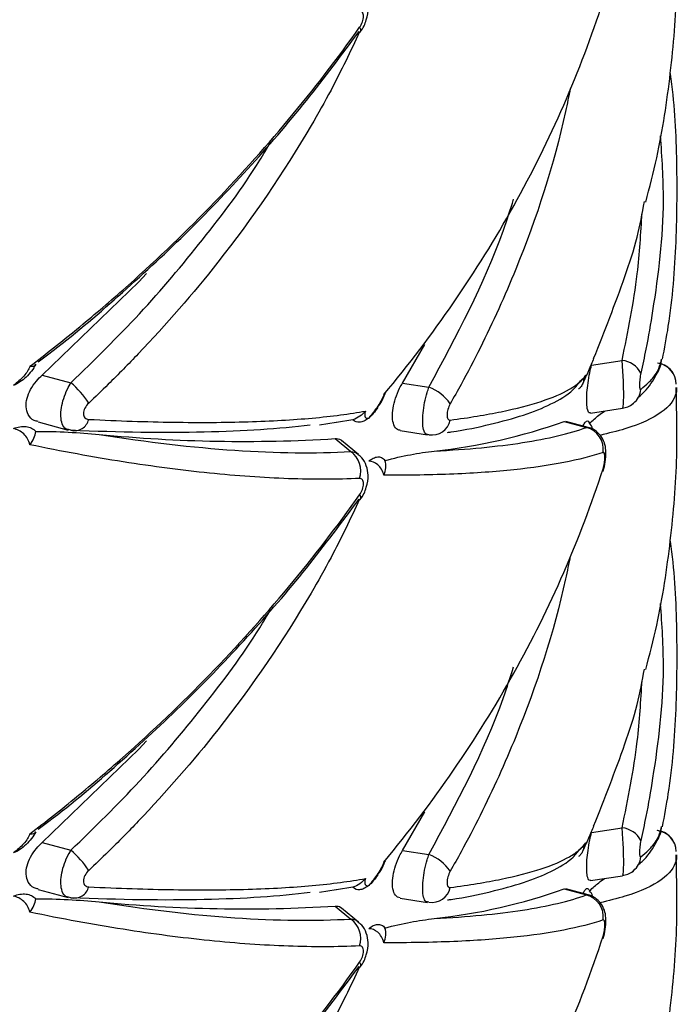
# Paper-space layout '_Isométrica' of a CAD drawing. Header units: millimetres. Extents: x -694 to -294, y -551 to 139.
# Tile 10 of 12: x -456 to -426, y -359 to -314. Entities that reach past the tile are written whole.
import ezdxf

# ---------------------------------------------------------------- set-up
doc = ezdxf.new("R2010")
doc.units = ezdxf.units.MM

psp = doc.layouts.new('_Isométrica')

# ---------------------------------------------------------------- linework, layer by layer
at = {"color": 7, "linetype": 'Continuous', "lineweight": 25}
for p, q in [((-440.414, -314.742), (-440.425, -314.754)), ((-438.497, -330.685), (-437.476, -328.928)), ((-429.91, -329.869), (-428.521, -329.654)), ((-454.857, -330.318), (-453.553, -330.668)), ((-438.497, -330.685), (-437.297, -330.871)), ((-430.408, -330.588), (-430.353, -330.524)), ((-439.725, -331.935), (-439.61, -331.768)), ((-428.061, -331.645), (-428.002, -331.6)), ((-429.952, -332.052), (-428.502, -331.827)), ((-455.049, -332.45), (-453.677, -332.82)), ((-442.271, -332.582), (-441.502, -332.457)), ((-440.748, -332.35), (-441.499, -332.474)), ((-431.147, -332.428), (-430.138, -332.7)), ((-431.147, -332.428), (-431.086, -332.444)), ((-430.054, -332.699), (-431.08, -332.423)), ((-453.553, -332.83), (-453.671, -332.799)), ((-438.596, -332.846), (-437.359, -333.038)), ((-437.297, -333.032), (-437.356, -333.017)), ((-441.556, -333.206), (-440.843, -333.794)), ((-440.492, -333.93), (-441.263, -333.295)), ((-440.414, -335.972), (-440.425, -335.984)), ((-438.497, -351.915), (-437.476, -350.158)), ((-429.91, -351.099), (-428.521, -350.884)), ((-454.857, -351.548), (-453.553, -351.898)), ((-438.497, -351.915), (-437.297, -352.101)), ((-430.408, -351.818), (-430.353, -351.754)), ((-439.725, -353.165), (-439.61, -352.998)), ((-429.952, -353.282), (-428.502, -353.058)), ((-428.061, -352.875), (-428.002, -352.83)), ((-455.049, -353.68), (-453.677, -354.05)), ((-442.271, -353.812), (-441.502, -353.687)), ((-440.748, -353.58), (-441.499, -353.704)), ((-431.147, -353.658), (-430.138, -353.93)), ((-431.147, -353.658), (-431.086, -353.674)), ((-430.054, -353.929), (-431.08, -353.653)), ((-453.553, -354.06), (-453.671, -354.029)), ((-438.596, -354.076), (-437.359, -354.268)), ((-441.556, -354.437), (-440.843, -355.024)), ((-440.492, -355.16), (-441.263, -354.525)), ((-437.297, -354.262), (-437.356, -354.247)), ((-440.414, -357.202), (-440.425, -357.214))]:
    psp.add_line(p, q, dxfattribs=at)
at = {"color": 8, "linetype": 'Continuous', "lineweight": 25}
for p, q in [((-430.138, -332.7), (-430.059, -332.72)), ((-430.138, -353.93), (-430.059, -353.95))]:
    psp.add_line(p, q, dxfattribs=at)
at = {"color": 8, "linetype": 'Continuous', "lineweight": 25, "flags": 128}
for points in [[(-440.441, -314.527), (-440.405, -314.612), (-440.396, -314.684), (-440.412, -314.738), (-440.414, -314.742)], [(-440.441, -335.757), (-440.405, -335.843), (-440.396, -335.914), (-440.412, -335.968), (-440.414, -335.972)], [(-440.441, -356.987), (-440.405, -357.073), (-440.396, -357.144), (-440.412, -357.199), (-440.414, -357.202)]]:
    psp.add_lwpolyline(points, dxfattribs=at)
at = {"color": 7, "linetype": 'Continuous', "lineweight": 25, "flags": 128}
for points in [[(-454.857, -330.318), (-450.476, -326.082), (-450.116, -325.706)], [(-429.386, -334.694), (-429.378, -334.66), (-429.387, -334.577)], [(-454.857, -351.548), (-450.476, -347.312), (-450.116, -346.936)], [(-429.386, -355.924), (-429.378, -355.89), (-429.387, -355.807)]]:
    psp.add_lwpolyline(points, dxfattribs=at)
at = {"color": 7, "linetype": 'Continuous', "lineweight": 25}
for centre, radius, start, end in [((-428.633, -330.743), 1.095, 28.0662, 84.1182), ((-427.045, -330.758), 0.988, 1.7566, 77.5277), ((-456.228, -333.817), 4.131, 32.5995, 49.6468), ((-438.003, -332.782), 2.038, 34.6348, 69.7109), ((-453.396, -332.184), 0.664, 256.2674, 347.1055), ((-437.16, -332.192), 0.851, 260.7753, 348.2205), ((-439.763, -308.186), 25.727, 276.0461, 289.5643), ((-445.707, -266.088), 67.247, 264.40108, 273.53906), ((-430.403, -333.691), 1.027, 351.9515, 75.0339), ((-441.498, -334.687), 1.107, 342.7156, 53.7397), ((-428.633, -351.973), 1.095, 28.0662, 84.1182), ((-427.046, -351.989), 0.989, 1.7781, 83.5359), ((-456.228, -355.047), 4.131, 32.5995, 49.6468), ((-438.003, -354.012), 2.038, 34.6348, 69.7109), ((-453.396, -353.414), 0.664, 256.2674, 347.1055), ((-437.16, -353.422), 0.851, 260.7753, 348.2205), ((-439.763, -329.416), 25.727, 276.0461, 289.5643), ((-430.403, -354.922), 1.027, 351.9515, 75.0339), ((-445.707, -287.318), 67.247, 264.40108, 273.53906), ((-441.498, -355.917), 1.107, 342.7156, 53.7397)]:
    psp.add_arc(centre, radius, start, end, dxfattribs=at)
at = {"color": 8, "linetype": 'Continuous', "lineweight": 25}
for centre in [(-428.614, -330.871), (-428.614, -352.101)]:
    psp.add_arc(centre, 0.952, 310.0043, 354.0628, dxfattribs=at)
at = {"color": 7, "linetype": 'Continuous', "lineweight": 25}
for points, knots in [([(-427.449, -322.467), (-427.273, -321.797), (-426.769, -319.873), (-426.294, -316.627), (-425.982, -313.015), (-426.039, -310.69), (-426.064, -309.65)], [0, 0, 0, 0, 0.1608281, 0.4614351, 0.7590413, 1, 1, 1, 1]), ([(-440.418, -314.741), (-440.411, -314.733), (-440.276, -314.58), (-440.118, -314.194), (-440.027, -313.672), (-440.115, -313.209), (-440.28, -312.88), (-440.448, -312.757), (-440.503, -312.717)], [0, 0, 0, 0, 0.014447, 0.275039, 0.52241, 0.720993, 0.91015, 1, 1, 1, 1]), ([(-439.339, -331.206), (-438.221, -329.863), (-437.164, -328.473), (-435.188, -325.602), (-434.274, -324.132), (-432.605, -321.138), (-431.848, -319.612), (-430.494, -316.508), (-429.898, -314.935), (-429.387, -313.347)], [0, 0, 0, 0, 0.25, 0.25, 0.5, 0.5, 0.75, 0.75, 1, 1, 1, 1]), ([(-440.441, -314.527), (-440.389, -314.454), (-440.344, -314.368), (-440.283, -314.193), (-440.266, -314.106), (-440.266, -313.953), (-440.283, -313.889), (-440.345, -313.804), (-440.389, -313.783), (-440.441, -313.785)], [0, 0, 0, 0, 0.25, 0.25, 0.5, 0.5, 0.75, 0.75, 1, 1, 1, 1]), ([(-455.42, -329.923), (-454.698, -329.374), (-453.985, -328.811), (-452.577, -327.656), (-451.881, -327.064), (-449.833, -325.252), (-448.521, -324), (-446.01, -321.418), (-444.809, -320.085), (-442.53, -317.353), (-441.452, -315.953), (-440.441, -314.527)], [0, 0, 0, 0, 0.125, 0.125, 0.25, 0.25, 0.5, 0.5, 0.75, 0.75, 1, 1, 1, 1]), ([(-455.046, -329.715), (-454.884, -329.595), (-453.616, -328.664), (-451.375, -326.743), (-448.344, -323.954), (-445.493, -320.98), (-442.834, -317.906), (-441.25, -315.772), (-440.469, -314.72)], [0, 0, 0, 0, 0.028313, 0.220741, 0.414985, 0.6109, 0.808235, 1, 1, 1, 1]), ([(-426.685, -329.604), (-426.591, -329.106), (-426.262, -327.344), (-426.022, -324.275), (-426.007, -320.449), (-426.129, -317.888), (-426.33, -316.627), (-426.332, -316.617)], [0, 0, 0, 0, 0.116599, 0.412565, 0.706054, 0.997678, 1, 1, 1, 1]), ([(-429.812, -329.571), (-429.322, -328.332), (-428.6, -326.507), (-427.811, -324.127), (-427.605, -322.982), (-427.508, -322.445)], [0, 0, 0, 0, 0.529243, 0.779165, 1, 1, 1, 1]), ([(-455.42, -329.923), (-455.466, -330.063), (-455.565, -330.218), (-455.828, -330.52), (-455.992, -330.666), (-456.168, -330.793)], [0, 0, 0, 0, 0.5, 0.5, 1, 1, 1, 1]), ([(-455.152, -329.828), (-455.208, -329.936), (-455.272, -330.039), (-455.42, -330.235), (-455.503, -330.329), (-455.592, -330.414)], [0, 0, 0, 0, 0.5, 0.5, 1, 1, 1, 1]), ([(-429.812, -329.571), (-429.879, -329.735), (-429.962, -329.929), (-430.135, -330.323), (-430.225, -330.522), (-430.309, -330.703)], [0, 0, 0, 0, 0.5, 0.5, 1, 1, 1, 1]), ([(-429.955, -332.031), (-429.978, -332.037), (-430.038, -332.054), (-430.105, -331.876), (-430.136, -331.541), (-430.121, -331.122), (-430.07, -330.67), (-429.996, -330.237), (-429.937, -329.983), (-429.91, -329.869)], [0, 0, 0, 0, 0.1044325, 0.2829688, 0.4428741, 0.5861911, 0.7268907, 0.877063, 1, 1, 1, 1]), ([(-427.809, -331.347), (-427.74, -331.29), (-427.389, -331.002), (-427.048, -330.465), (-426.739, -329.915), (-426.737, -329.622), (-426.736, -329.602)], [0, 0, 0, 0, 0.114891, 0.584645, 0.972073, 1, 1, 1, 1]), ([(-426.139, -330.377), (-426.157, -330.331), (-426.21, -330.197), (-426.383, -329.999), (-426.627, -329.824), (-426.824, -329.792), (-426.906, -329.779)], [0, 0, 0, 0, 0.14525, 0.421328, 0.758514, 1, 1, 1, 1]), ([(-455.592, -330.414), (-455.681, -330.498), (-455.773, -330.572), (-455.967, -330.699), (-456.068, -330.753), (-456.168, -330.793)], [0, 0, 0, 0, 0.5, 0.5, 1, 1, 1, 1]), ([(-455.044, -332.429), (-455.108, -332.416), (-455.301, -332.378), (-455.51, -332.146), (-455.614, -331.784), (-455.564, -331.378), (-455.397, -330.971), (-455.151, -330.606), (-454.948, -330.407), (-454.857, -330.318)], [0, 0, 0, 0, 0.0899317, 0.2713589, 0.4338533, 0.5794909, 0.7224686, 0.8750724, 1, 1, 1, 1]), ([(-436.327, -332.365), (-435.471, -332.254), (-434.695, -332.126), (-433.318, -331.843), (-432.716, -331.687), (-431.683, -331.347), (-431.254, -331.163), (-430.742, -330.865), (-430.593, -330.762), (-430.344, -330.551), (-430.243, -330.442), (-430.164, -330.331)], [0, 0, 0, 0, 0.25, 0.25, 0.5, 0.5, 0.75, 0.75, 0.875, 0.875, 1, 1, 1, 1]), ([(-430.164, -330.331), (-430.227, -330.484), (-430.271, -330.595), (-430.32, -330.72), (-430.324, -330.734), (-430.309, -330.703)], [0, 0, 0, 0, 0.5, 0.5, 1, 1, 1, 1]), ([(-430.164, -330.331), (-430.165, -330.333), (-430.201, -330.412), (-430.259, -330.482), (-430.315, -330.55)], [0, 0, 0, 0, 0.024906, 1, 1, 1, 1]), ([(-427.667, -330.228), (-427.686, -330.311), (-427.702, -330.405), (-427.725, -330.597), (-427.731, -330.691), (-427.731, -330.848), (-427.724, -330.908), (-427.702, -330.976), (-427.686, -330.984), (-427.667, -330.969)], [0, 0, 0, 0, 0.25, 0.25, 0.5, 0.5, 0.75, 0.75, 1, 1, 1, 1]), ([(-438.593, -332.826), (-438.639, -332.821), (-438.764, -332.809), (-438.897, -332.607), (-438.967, -332.266), (-438.938, -331.834), (-438.821, -331.369), (-438.662, -330.975), (-438.541, -330.762), (-438.497, -330.685)], [0, 0, 0, 0, 0.0990588, 0.2697015, 0.4340291, 0.5918543, 0.748367, 0.9089829, 1, 1, 1, 1]), ([(-436.443, -332.924), (-436.392, -332.917), (-435.655, -332.815), (-434.481, -332.56), (-432.941, -332.152), (-431.705, -331.641), (-430.862, -331.158), (-430.516, -330.723), (-430.408, -330.588)], [0, 0, 0, 0, 0.016084, 0.232189, 0.450309, 0.671615, 0.898043, 1, 1, 1, 1]), ([(-430.309, -330.703), (-430.34, -330.771), (-430.372, -330.828), (-430.435, -330.911), (-430.466, -330.939), (-430.495, -330.952)], [0, 0, 0, 0, 0.5, 0.5, 1, 1, 1, 1]), ([(-427.449, -343.697), (-427.273, -343.027), (-426.769, -341.103), (-426.294, -337.857), (-425.982, -334.245), (-426.039, -331.92), (-426.064, -330.88)], [0, 0, 0, 0, 0.160828, 0.461435, 0.759041, 1, 1, 1, 1]), ([(-439.339, -331.206), (-439.395, -331.359), (-439.496, -331.546), (-439.74, -331.919), (-439.884, -332.106), (-440.031, -332.274)], [0, 0, 0, 0, 0.5, 0.5, 1, 1, 1, 1]), ([(-439.61, -331.768), (-439.566, -331.708), (-439.422, -331.507), (-439.336, -331.302), (-439.276, -331.159)], [0, 0, 0, 0, 0.297766, 1, 1, 1, 1]), ([(-439.267, -331.164), (-439.282, -331.18), (-439.297, -331.197), (-439.339, -331.206), (-439.339, -331.206)], [0, 0, 0, 0, 0.980469, 1, 1, 1, 1]), ([(-452.748, -331.591), (-452.817, -331.656), (-452.877, -331.734), (-452.963, -331.903), (-452.987, -331.991), (-452.987, -332.148), (-452.962, -332.215), (-452.877, -332.305), (-452.817, -332.329), (-452.748, -332.333)], [0, 0, 0, 0, 0.25, 0.25, 0.5, 0.5, 0.75, 0.75, 1, 1, 1, 1]), ([(-439.622, -331.79), (-439.685, -331.89), (-439.751, -331.981), (-439.888, -332.143), (-439.96, -332.215), (-440.031, -332.274)], [0, 0, 0, 0, 0.5, 0.5, 1, 1, 1, 1]), ([(-436.327, -331.624), (-436.371, -331.7), (-436.408, -331.789), (-436.459, -331.968), (-436.473, -332.056), (-436.473, -332.209), (-436.459, -332.272), (-436.408, -332.353), (-436.371, -332.371), (-436.327, -332.365)], [0, 0, 0, 0, 0.25, 0.25, 0.5, 0.5, 0.75, 0.75, 1, 1, 1, 1]), ([(-428.503, -331.817), (-428.422, -331.802), (-428.25, -331.77), (-428.081, -331.676), (-428.01, -331.604), (-428.003, -331.597)], [0, 0, 0, 0, 0.444188, 0.946415, 1, 1, 1, 1]), ([(-452.748, -332.333), (-451.397, -332.4), (-450.109, -332.443), (-447.694, -332.479), (-446.564, -332.473), (-444.459, -332.41), (-443.485, -332.354), (-442.145, -332.232), (-441.718, -332.185), (-440.911, -332.078), (-440.532, -332.018), (-440.177, -331.953)], [0, 0, 0, 0, 0.25, 0.25, 0.5, 0.5, 0.75, 0.75, 0.875, 0.875, 1, 1, 1, 1]), ([(-440.177, -331.953), (-440.217, -332.082), (-440.219, -332.174), (-440.166, -332.281), (-440.109, -332.295), (-440.031, -332.274)], [0, 0, 0, 0, 0.5, 0.5, 1, 1, 1, 1]), ([(-429.997, -332.511), (-429.853, -332.381), (-429.605, -332.158), (-429.407, -332.015), (-429.324, -331.955)], [0, 0, 0, 0, 0.579993, 1, 1, 1, 1]), ([(-456.168, -332.753), (-456.068, -332.712), (-455.968, -332.684), (-455.773, -332.653), (-455.681, -332.651), (-455.592, -332.661)], [0, 0, 0, 0, 0.5, 0.5, 1, 1, 1, 1]), ([(-455.592, -332.661), (-455.503, -332.672), (-455.421, -332.696), (-455.274, -332.769), (-455.208, -332.819), (-455.152, -332.88)], [0, 0, 0, 0, 0.5, 0.5, 1, 1, 1, 1]), ([(-442.695, -332.592), (-444.082, -332.77), (-445.69, -332.875), (-449.314, -332.953), (-451.331, -332.925), (-453.553, -332.83)], [0, 0, 0, 0, 0.5, 0.5, 1, 1, 1, 1]), ([(-440.031, -332.274), (-440.102, -332.332), (-440.174, -332.379), (-440.314, -332.444), (-440.381, -332.463), (-440.446, -332.467)], [0, 0, 0, 0, 0.5, 0.5, 1, 1, 1, 1]), ([(-430.309, -332.663), (-430.277, -332.595), (-430.246, -332.539), (-430.185, -332.454), (-430.157, -332.426), (-430.13, -332.413)], [0, 0, 0, 0, 0.5, 0.5, 1, 1, 1, 1]), ([(-430.13, -332.413), (-430.102, -332.399), (-430.078, -332.401), (-430.033, -332.434), (-430.013, -332.465), (-429.997, -332.511)], [0, 0, 0, 0, 0.5, 0.5, 1, 1, 1, 1]), ([(-429.858, -332.793), (-429.86, -332.78), (-429.872, -332.673), (-429.939, -332.587), (-429.997, -332.511)], [0, 0, 0, 0, 0.122023, 1, 1, 1, 1]), ([(-455.42, -333.486), (-455.466, -333.289), (-455.565, -333.121), (-455.828, -332.869), (-455.992, -332.787), (-456.168, -332.753)], [0, 0, 0, 0, 0.5, 0.5, 1, 1, 1, 1]), ([(-455.152, -332.88), (-454.647, -332.873), (-454.157, -332.888), (-453.197, -332.938), (-452.728, -332.973), (-452.268, -333.014)], [0, 0, 0, 0, 0.5, 0.5, 1, 1, 1, 1]), ([(-452.268, -333.014), (-450.065, -333.367), (-448.016, -333.606), (-444.209, -333.865), (-442.452, -333.885), (-440.843, -333.794)], [0, 0, 0, 0, 0.5, 0.5, 1, 1, 1, 1]), ([(-437.053, -333.77), (-435.528, -333.696), (-434.193, -333.568), (-431.889, -333.211), (-430.919, -332.982), (-430.138, -332.7)], [0, 0, 0, 0, 0.5, 0.5, 1, 1, 1, 1]), ([(-429.387, -334.694), (-429.384, -334.685), (-429.333, -334.554), (-429.273, -334.246), (-429.239, -333.845), (-429.284, -333.481), (-429.421, -333.146), (-429.667, -332.879), (-429.897, -332.725), (-430.039, -332.709), (-430.058, -332.707)], [0, 0, 0, 0, 0.011982, 0.184067, 0.370525, 0.524467, 0.674375, 0.822606, 0.977118, 1, 1, 1, 1]), ([(-440.441, -335.015), (-441.455, -335.063), (-442.538, -335.066), (-444.815, -334.986), (-446.01, -334.902), (-448.513, -334.648), (-449.82, -334.477), (-451.87, -334.154), (-452.568, -334.034), (-453.98, -333.776), (-454.696, -333.636), (-455.42, -333.486)], [0, 0, 0, 0, 0.25, 0.25, 0.5, 0.5, 0.75, 0.75, 0.875, 0.875, 1, 1, 1, 1]), ([(-441.556, -333.206), (-441.46, -333.204), (-441.348, -333.201), (-441.282, -333.291), (-441.272, -333.304)], [0, 0, 0, 0, 0.850842, 1, 1, 1, 1]), ([(-440.418, -335.971), (-440.411, -335.963), (-440.276, -335.81), (-440.118, -335.424), (-440.027, -334.902), (-440.115, -334.439), (-440.28, -334.11), (-440.448, -333.987), (-440.503, -333.947)], [0, 0, 0, 0, 0.014447, 0.275039, 0.52241, 0.720993, 0.91015, 1, 1, 1, 1]), ([(-429.387, -333.835), (-429.9, -334.01), (-430.498, -334.164), (-431.85, -334.427), (-432.604, -334.536), (-434.269, -334.71), (-435.179, -334.774), (-436.664, -334.837), (-437.177, -334.852), (-438.234, -334.87), (-438.779, -334.874), (-439.339, -334.872)], [0, 0, 0, 0, 0.25, 0.25, 0.5, 0.5, 0.75, 0.75, 0.875, 0.875, 1, 1, 1, 1]), ([(-439.293, -334.205), (-438.889, -334.092), (-438.503, -334.008), (-437.757, -333.869), (-437.399, -333.815), (-437.053, -333.77)], [0, 0, 0, 0, 0.5, 0.5, 1, 1, 1, 1]), ([(-429.387, -334.577), (-429.361, -334.496), (-429.339, -334.404), (-429.309, -334.222), (-429.301, -334.134), (-429.301, -333.983), (-429.309, -333.921), (-429.339, -333.843), (-429.361, -333.826), (-429.387, -333.835)], [0, 0, 0, 0, 0.25, 0.25, 0.5, 0.5, 0.75, 0.75, 1, 1, 1, 1]), ([(-440.031, -334.233), (-439.96, -334.175), (-439.888, -334.128), (-439.751, -334.062), (-439.685, -334.043), (-439.622, -334.038)], [0, 0, 0, 0, 0.5, 0.5, 1, 1, 1, 1]), ([(-439.339, -334.872), (-439.395, -334.668), (-439.496, -334.505), (-439.74, -334.288), (-439.884, -334.234), (-440.031, -334.233)], [0, 0, 0, 0, 0.5, 0.5, 1, 1, 1, 1]), ([(-439.622, -334.038), (-439.561, -334.033), (-439.502, -334.041), (-439.389, -334.094), (-439.337, -334.138), (-439.293, -334.205)], [0, 0, 0, 0, 0.5, 0.5, 1, 1, 1, 1]), ([(-439.339, -352.436), (-438.221, -351.093), (-437.164, -349.703), (-435.188, -346.832), (-434.274, -345.362), (-432.605, -342.368), (-431.848, -340.842), (-430.494, -337.739), (-429.898, -336.165), (-429.387, -334.577)], [0, 0, 0, 0, 0.25, 0.25, 0.5, 0.5, 0.75, 0.75, 1, 1, 1, 1]), ([(-440.441, -335.757), (-440.389, -335.684), (-440.344, -335.598), (-440.283, -335.424), (-440.266, -335.336), (-440.266, -335.183), (-440.283, -335.119), (-440.345, -335.034), (-440.389, -335.013), (-440.441, -335.015)], [0, 0, 0, 0, 0.25, 0.25, 0.5, 0.5, 0.75, 0.75, 1, 1, 1, 1]), ([(-455.42, -351.153), (-454.698, -350.604), (-453.985, -350.041), (-452.577, -348.886), (-451.881, -348.294), (-449.833, -346.482), (-448.521, -345.23), (-446.01, -342.648), (-444.809, -341.315), (-442.53, -338.583), (-441.452, -337.183), (-440.441, -335.757)], [0, 0, 0, 0, 0.125, 0.125, 0.25, 0.25, 0.5, 0.5, 0.75, 0.75, 1, 1, 1, 1]), ([(-455.046, -350.945), (-454.884, -350.826), (-453.616, -349.894), (-451.375, -347.973), (-448.344, -345.184), (-445.493, -342.21), (-442.834, -339.136), (-441.25, -337.002), (-440.469, -335.951)], [0, 0, 0, 0, 0.028313, 0.220741, 0.414985, 0.6109, 0.808235, 1, 1, 1, 1]), ([(-426.685, -350.834), (-426.591, -350.336), (-426.262, -348.574), (-426.022, -345.505), (-426.007, -341.679), (-426.129, -339.118), (-426.33, -337.857), (-426.332, -337.847)], [0, 0, 0, 0, 0.116599, 0.412565, 0.706054, 0.997678, 1, 1, 1, 1]), ([(-429.812, -350.802), (-429.322, -349.562), (-428.6, -347.737), (-427.811, -345.357), (-427.605, -344.212), (-427.508, -343.675)], [0, 0, 0, 0, 0.529243, 0.779165, 1, 1, 1, 1]), ([(-429.812, -350.802), (-429.879, -350.965), (-429.962, -351.159), (-430.135, -351.553), (-430.225, -351.752), (-430.309, -351.933)], [0, 0, 0, 0, 0.5, 0.5, 1, 1, 1, 1]), ([(-427.809, -352.577), (-427.74, -352.52), (-427.389, -352.232), (-427.048, -351.696), (-426.739, -351.145), (-426.737, -350.852), (-426.736, -350.832)], [0, 0, 0, 0, 0.114891, 0.584645, 0.972073, 1, 1, 1, 1]), ([(-426.139, -351.607), (-426.157, -351.561), (-426.21, -351.427), (-426.383, -351.229), (-426.627, -351.054), (-426.824, -351.022), (-426.906, -351.009)], [0, 0, 0, 0, 0.14525, 0.421328, 0.758514, 1, 1, 1, 1]), ([(-455.42, -351.153), (-455.466, -351.293), (-455.565, -351.449), (-455.828, -351.75), (-455.992, -351.896), (-456.168, -352.023)], [0, 0, 0, 0, 0.5, 0.5, 1, 1, 1, 1]), ([(-455.152, -351.058), (-455.208, -351.166), (-455.272, -351.269), (-455.42, -351.465), (-455.503, -351.559), (-455.592, -351.644)], [0, 0, 0, 0, 0.5, 0.5, 1, 1, 1, 1]), ([(-429.955, -353.261), (-429.978, -353.267), (-430.038, -353.284), (-430.105, -353.106), (-430.136, -352.771), (-430.121, -352.352), (-430.07, -351.9), (-429.996, -351.467), (-429.937, -351.213), (-429.91, -351.099)], [0, 0, 0, 0, 0.104432, 0.282969, 0.442874, 0.586191, 0.726891, 0.877063, 1, 1, 1, 1]), ([(-427.667, -351.458), (-427.686, -351.541), (-427.702, -351.635), (-427.725, -351.827), (-427.731, -351.921), (-427.731, -352.078), (-427.724, -352.138), (-427.702, -352.206), (-427.686, -352.214), (-427.667, -352.199)], [0, 0, 0, 0, 0.25, 0.25, 0.5, 0.5, 0.75, 0.75, 1, 1, 1, 1]), ([(-455.592, -351.644), (-455.681, -351.728), (-455.773, -351.802), (-455.967, -351.929), (-456.068, -351.983), (-456.168, -352.023)], [0, 0, 0, 0, 0.5, 0.5, 1, 1, 1, 1]), ([(-455.044, -353.659), (-455.108, -353.646), (-455.301, -353.608), (-455.51, -353.376), (-455.614, -353.014), (-455.564, -352.608), (-455.397, -352.201), (-455.151, -351.836), (-454.948, -351.637), (-454.857, -351.548)], [0, 0, 0, 0, 0.089932, 0.271359, 0.433853, 0.579491, 0.722469, 0.875072, 1, 1, 1, 1]), ([(-438.593, -354.056), (-438.639, -354.051), (-438.764, -354.039), (-438.897, -353.837), (-438.967, -353.496), (-438.938, -353.064), (-438.821, -352.599), (-438.662, -352.205), (-438.541, -351.992), (-438.497, -351.915)], [0, 0, 0, 0, 0.099059, 0.269701, 0.434029, 0.591854, 0.748367, 0.908983, 1, 1, 1, 1]), ([(-436.443, -354.154), (-436.392, -354.147), (-435.655, -354.045), (-434.481, -353.79), (-432.941, -353.382), (-431.705, -352.871), (-430.862, -352.388), (-430.516, -351.953), (-430.408, -351.818)], [0, 0, 0, 0, 0.016084, 0.232189, 0.450309, 0.671615, 0.898043, 1, 1, 1, 1]), ([(-436.327, -353.595), (-435.471, -353.484), (-434.695, -353.356), (-433.318, -353.073), (-432.716, -352.917), (-431.683, -352.577), (-431.254, -352.393), (-430.742, -352.095), (-430.593, -351.992), (-430.344, -351.781), (-430.243, -351.672), (-430.164, -351.561)], [0, 0, 0, 0, 0.25, 0.25, 0.5, 0.5, 0.75, 0.75, 0.875, 0.875, 1, 1, 1, 1]), ([(-430.164, -351.561), (-430.227, -351.714), (-430.271, -351.825), (-430.32, -351.95), (-430.324, -351.964), (-430.309, -351.933)], [0, 0, 0, 0, 0.5, 0.5, 1, 1, 1, 1]), ([(-430.164, -351.561), (-430.165, -351.563), (-430.201, -351.642), (-430.259, -351.712), (-430.315, -351.78)], [0, 0, 0, 0, 0.024906, 1, 1, 1, 1]), ([(-430.309, -351.933), (-430.34, -352.001), (-430.372, -352.058), (-430.435, -352.142), (-430.466, -352.169), (-430.495, -352.182)], [0, 0, 0, 0, 0.5, 0.5, 1, 1, 1, 1]), ([(-427.449, -364.927), (-427.273, -364.257), (-426.769, -362.333), (-426.294, -359.087), (-425.982, -355.475), (-426.039, -353.15), (-426.064, -352.11)], [0, 0, 0, 0, 0.1608281, 0.4614351, 0.7590413, 1, 1, 1, 1]), ([(-439.339, -352.436), (-439.395, -352.589), (-439.496, -352.776), (-439.74, -353.149), (-439.884, -353.336), (-440.031, -353.504)], [0, 0, 0, 0, 0.5, 0.5, 1, 1, 1, 1]), ([(-439.61, -352.998), (-439.566, -352.938), (-439.422, -352.737), (-439.336, -352.532), (-439.276, -352.389)], [0, 0, 0, 0, 0.297766, 1, 1, 1, 1]), ([(-439.267, -352.394), (-439.282, -352.41), (-439.297, -352.428), (-439.339, -352.436), (-439.339, -352.436)], [0, 0, 0, 0, 0.9804687, 1, 1, 1, 1]), ([(-452.748, -352.821), (-452.817, -352.886), (-452.877, -352.964), (-452.963, -353.133), (-452.987, -353.221), (-452.987, -353.378), (-452.962, -353.445), (-452.877, -353.535), (-452.817, -353.559), (-452.748, -353.563)], [0, 0, 0, 0, 0.25, 0.25, 0.5, 0.5, 0.75, 0.75, 1, 1, 1, 1]), ([(-452.748, -353.563), (-451.397, -353.63), (-450.109, -353.673), (-447.694, -353.709), (-446.564, -353.703), (-444.459, -353.64), (-443.485, -353.584), (-442.145, -353.462), (-441.718, -353.415), (-440.911, -353.308), (-440.532, -353.248), (-440.177, -353.183)], [0, 0, 0, 0, 0.25, 0.25, 0.5, 0.5, 0.75, 0.75, 0.875, 0.875, 1, 1, 1, 1]), ([(-440.177, -353.183), (-440.217, -353.312), (-440.219, -353.404), (-440.166, -353.511), (-440.109, -353.525), (-440.031, -353.504)], [0, 0, 0, 0, 0.5, 0.5, 1, 1, 1, 1]), ([(-439.622, -353.02), (-439.685, -353.12), (-439.751, -353.211), (-439.888, -353.373), (-439.96, -353.445), (-440.031, -353.504)], [0, 0, 0, 0, 0.5, 0.5, 1, 1, 1, 1]), ([(-436.327, -352.854), (-436.371, -352.93), (-436.408, -353.019), (-436.459, -353.198), (-436.473, -353.286), (-436.473, -353.439), (-436.459, -353.502), (-436.408, -353.583), (-436.371, -353.601), (-436.327, -353.595)], [0, 0, 0, 0, 0.25, 0.25, 0.5, 0.5, 0.75, 0.75, 1, 1, 1, 1]), ([(-429.997, -353.741), (-429.853, -353.612), (-429.605, -353.388), (-429.407, -353.245), (-429.324, -353.185)], [0, 0, 0, 0, 0.579993, 1, 1, 1, 1]), ([(-428.503, -353.047), (-428.422, -353.032), (-428.25, -353), (-428.081, -352.906), (-428.01, -352.834), (-428.003, -352.827)], [0, 0, 0, 0, 0.444188, 0.946415, 1, 1, 1, 1]), ([(-440.031, -353.504), (-440.102, -353.562), (-440.174, -353.609), (-440.314, -353.674), (-440.381, -353.693), (-440.446, -353.697)], [0, 0, 0, 0, 0.5, 0.5, 1, 1, 1, 1]), ([(-430.309, -353.893), (-430.277, -353.825), (-430.246, -353.769), (-430.185, -353.685), (-430.157, -353.657), (-430.13, -353.643)], [0, 0, 0, 0, 0.5, 0.5, 1, 1, 1, 1]), ([(-430.13, -353.643), (-430.102, -353.629), (-430.078, -353.631), (-430.033, -353.664), (-430.013, -353.695), (-429.997, -353.741)], [0, 0, 0, 0, 0.5, 0.5, 1, 1, 1, 1]), ([(-456.168, -353.983), (-456.068, -353.943), (-455.968, -353.914), (-455.773, -353.883), (-455.681, -353.881), (-455.592, -353.891)], [0, 0, 0, 0, 0.5, 0.5, 1, 1, 1, 1]), ([(-455.42, -354.716), (-455.466, -354.519), (-455.565, -354.351), (-455.828, -354.099), (-455.992, -354.017), (-456.168, -353.983)], [0, 0, 0, 0, 0.5, 0.5, 1, 1, 1, 1]), ([(-455.592, -353.891), (-455.503, -353.902), (-455.421, -353.926), (-455.274, -353.999), (-455.208, -354.049), (-455.152, -354.11)], [0, 0, 0, 0, 0.5, 0.5, 1, 1, 1, 1]), ([(-455.152, -354.11), (-454.647, -354.103), (-454.157, -354.118), (-453.197, -354.168), (-452.728, -354.203), (-452.268, -354.244)], [0, 0, 0, 0, 0.5, 0.5, 1, 1, 1, 1]), ([(-442.695, -353.822), (-444.082, -354), (-445.69, -354.105), (-449.314, -354.183), (-451.331, -354.155), (-453.553, -354.06)], [0, 0, 0, 0, 0.5, 0.5, 1, 1, 1, 1]), ([(-437.053, -355), (-435.528, -354.926), (-434.193, -354.798), (-431.889, -354.441), (-430.919, -354.212), (-430.138, -353.93)], [0, 0, 0, 0, 0.5, 0.5, 1, 1, 1, 1]), ([(-429.387, -355.924), (-429.384, -355.915), (-429.333, -355.784), (-429.273, -355.476), (-429.239, -355.075), (-429.284, -354.711), (-429.421, -354.376), (-429.667, -354.109), (-429.897, -353.955), (-430.039, -353.939), (-430.058, -353.937)], [0, 0, 0, 0, 0.011982, 0.184067, 0.370525, 0.524467, 0.674375, 0.822606, 0.977118, 1, 1, 1, 1]), ([(-429.858, -354.023), (-429.86, -354.01), (-429.872, -353.903), (-429.939, -353.817), (-429.997, -353.741)], [0, 0, 0, 0, 0.122023, 1, 1, 1, 1]), ([(-452.268, -354.244), (-450.065, -354.597), (-448.016, -354.836), (-444.209, -355.095), (-442.452, -355.115), (-440.843, -355.024)], [0, 0, 0, 0, 0.5, 0.5, 1, 1, 1, 1]), ([(-441.556, -354.437), (-441.46, -354.434), (-441.348, -354.431), (-441.282, -354.521), (-441.272, -354.534)], [0, 0, 0, 0, 0.850842, 1, 1, 1, 1]), ([(-440.441, -356.246), (-441.455, -356.293), (-442.538, -356.297), (-444.815, -356.216), (-446.01, -356.132), (-448.513, -355.878), (-449.82, -355.707), (-451.87, -355.384), (-452.568, -355.264), (-453.98, -355.006), (-454.696, -354.866), (-455.42, -354.716)], [0, 0, 0, 0, 0.25, 0.25, 0.5, 0.5, 0.75, 0.75, 0.875, 0.875, 1, 1, 1, 1]), ([(-439.293, -355.435), (-438.889, -355.322), (-438.503, -355.238), (-437.757, -355.099), (-437.399, -355.045), (-437.053, -355)], [0, 0, 0, 0, 0.5, 0.5, 1, 1, 1, 1]), ([(-440.418, -357.201), (-440.411, -357.193), (-440.276, -357.04), (-440.118, -356.654), (-440.027, -356.132), (-440.115, -355.669), (-440.28, -355.341), (-440.448, -355.217), (-440.503, -355.177)], [0, 0, 0, 0, 0.014447, 0.275039, 0.52241, 0.720993, 0.91015, 1, 1, 1, 1]), ([(-440.031, -355.463), (-439.96, -355.405), (-439.888, -355.358), (-439.751, -355.292), (-439.685, -355.273), (-439.622, -355.268)], [0, 0, 0, 0, 0.5, 0.5, 1, 1, 1, 1]), ([(-439.339, -356.102), (-439.395, -355.898), (-439.496, -355.735), (-439.74, -355.518), (-439.884, -355.464), (-440.031, -355.463)], [0, 0, 0, 0, 0.5, 0.5, 1, 1, 1, 1]), ([(-439.622, -355.268), (-439.561, -355.263), (-439.502, -355.271), (-439.389, -355.324), (-439.337, -355.368), (-439.293, -355.435)], [0, 0, 0, 0, 0.5, 0.5, 1, 1, 1, 1]), ([(-429.387, -355.065), (-429.9, -355.24), (-430.498, -355.395), (-431.85, -355.657), (-432.604, -355.766), (-434.269, -355.94), (-435.179, -356.004), (-436.664, -356.067), (-437.177, -356.082), (-438.234, -356.101), (-438.779, -356.104), (-439.339, -356.102)], [0, 0, 0, 0, 0.25, 0.25, 0.5, 0.5, 0.75, 0.75, 0.875, 0.875, 1, 1, 1, 1]), ([(-429.387, -355.807), (-429.361, -355.726), (-429.339, -355.634), (-429.309, -355.452), (-429.301, -355.364), (-429.301, -355.213), (-429.309, -355.151), (-429.339, -355.073), (-429.361, -355.056), (-429.387, -355.065)], [0, 0, 0, 0, 0.25, 0.25, 0.5, 0.5, 0.75, 0.75, 1, 1, 1, 1]), ([(-439.339, -373.666), (-438.221, -372.323), (-437.164, -370.933), (-435.188, -368.062), (-434.274, -366.592), (-432.605, -363.599), (-431.848, -362.072), (-430.494, -358.969), (-429.898, -357.395), (-429.387, -355.807)], [0, 0, 0, 0, 0.25, 0.25, 0.5, 0.5, 0.75, 0.75, 1, 1, 1, 1]), ([(-440.441, -356.987), (-440.389, -356.914), (-440.344, -356.828), (-440.283, -356.654), (-440.266, -356.566), (-440.266, -356.413), (-440.283, -356.349), (-440.345, -356.264), (-440.389, -356.243), (-440.441, -356.246)], [0, 0, 0, 0, 0.25, 0.25, 0.5, 0.5, 0.75, 0.75, 1, 1, 1, 1]), ([(-455.42, -372.383), (-454.698, -371.834), (-453.985, -371.271), (-452.577, -370.116), (-451.881, -369.524), (-449.833, -367.712), (-448.521, -366.46), (-446.01, -363.878), (-444.809, -362.545), (-442.53, -359.813), (-441.452, -358.413), (-440.441, -356.987)], [0, 0, 0, 0, 0.125, 0.125, 0.25, 0.25, 0.5, 0.5, 0.75, 0.75, 1, 1, 1, 1]), ([(-455.046, -372.175), (-454.884, -372.056), (-453.616, -371.124), (-451.375, -369.203), (-448.344, -366.414), (-445.493, -363.44), (-442.834, -360.366), (-441.25, -358.232), (-440.469, -357.181)], [0, 0, 0, 0, 0.028313, 0.220741, 0.414985, 0.6109, 0.808235, 1, 1, 1, 1])]:
    psp.add_open_spline(points, degree=3, knots=knots, dxfattribs=at)
at = {"color": 8, "linetype": 'Continuous', "lineweight": 25}
for points, knots in [([(-440.441, -314.732), (-440.86, -315.618), (-441.54, -317.057), (-443.546, -320.611), (-446.334, -324.707), (-449.644, -328.504), (-451.684, -330.576), (-452.452, -331.309), (-452.748, -331.591)], [0, 0, 0, 0, 0.143896, 0.233483, 0.592751, 0.851869, 0.942983, 1, 1, 1, 1]), ([(-430.873, -317.309), (-430.943, -317.655), (-431.505, -320.431), (-432.799, -324.407), (-434.636, -328.478), (-435.689, -330.495), (-436.161, -331.331), (-436.327, -331.624)], [0, 0, 0, 0, 0.070186, 0.562238, 0.815951, 0.935516, 1, 1, 1, 1]), ([(-426.788, -319.459), (-426.722, -320.436), (-426.539, -323.106), (-426.947, -326.335), (-427.388, -328.931), (-427.59, -329.867), (-427.667, -330.228)], [0, 0, 0, 0, 0.268769, 0.734026, 0.897624, 1, 1, 1, 1]), ([(-453.553, -330.668), (-452.495, -329.638), (-450.372, -327.57), (-447.533, -324.173), (-445.554, -321.56), (-444.648, -320.026), (-444.488, -319.754)], [0, 0, 0, 0, 0.306867, 0.615878, 0.931855, 1, 1, 1, 1]), ([(-437.297, -330.871), (-436.036, -328.53), (-434.535, -325.744), (-433.596, -322.806), (-433.447, -322.336)], [0, 0, 0, 0, 0.84025, 1, 1, 1, 1]), ([(-428.521, -329.654), (-428.254, -328.348), (-427.803, -326.139), (-427.667, -323.879), (-427.612, -322.955)], [0, 0, 0, 0, 0.590948, 1, 1, 1, 1]), ([(-428.505, -331.807), (-428.498, -331.808), (-428.477, -331.812), (-428.455, -331.62), (-428.445, -331.287), (-428.449, -330.872), (-428.466, -330.425), (-428.491, -330.005), (-428.512, -329.76), (-428.521, -329.654)], [0, 0, 0, 0, 0.098766, 0.27476, 0.439308, 0.590331, 0.736476, 0.88617, 1, 1, 1, 1]), ([(-427.667, -330.969), (-427.546, -330.867), (-427.35, -330.7), (-426.882, -330.226), (-426.797, -329.883), (-426.726, -329.597)], [0, 0, 0, 0, 0.211351, 0.34361, 1, 1, 1, 1]), ([(-453.671, -332.799), (-453.711, -332.792), (-453.834, -332.773), (-453.961, -332.562), (-454.026, -332.218), (-453.998, -331.808), (-453.894, -331.38), (-453.739, -330.987), (-453.61, -330.764), (-453.553, -330.668)], [0, 0, 0, 0, 0.0847586, 0.2634874, 0.4305929, 0.5839634, 0.7323799, 0.8844008, 1, 1, 1, 1]), ([(-437.356, -333.017), (-437.385, -333.015), (-437.463, -333.01), (-437.544, -332.817), (-437.587, -332.482), (-437.569, -332.049), (-437.498, -331.574), (-437.399, -331.168), (-437.323, -330.948), (-437.297, -330.871)], [0, 0, 0, 0, 0.096945, 0.266484, 0.432376, 0.593551, 0.752747, 0.913227, 1, 1, 1, 1]), ([(-426.049, -330.88), (-426.046, -330.919), (-426.038, -331.007), (-426.111, -331.405), (-426.605, -332.037), (-427.908, -332.663), (-429.132, -332.963), (-429.525, -333.06)], [0, 0, 0, 0, 0.043676, 0.09776, 0.458712, 0.826056, 1, 1, 1, 1]), ([(-440.843, -333.794), (-440.728, -333.808), (-440.592, -333.825), (-440.512, -333.926), (-440.499, -333.942)], [0, 0, 0, 0, 0.838066, 1, 1, 1, 1]), ([(-440.441, -335.962), (-440.86, -336.849), (-441.54, -338.287), (-443.546, -341.842), (-446.334, -345.938), (-449.644, -349.734), (-451.684, -351.806), (-452.452, -352.539), (-452.748, -352.821)], [0, 0, 0, 0, 0.143896, 0.233483, 0.592751, 0.851869, 0.942983, 1, 1, 1, 1]), ([(-430.873, -338.539), (-430.943, -338.885), (-431.505, -341.661), (-432.799, -345.637), (-434.636, -349.708), (-435.689, -351.725), (-436.161, -352.561), (-436.327, -352.854)], [0, 0, 0, 0, 0.070186, 0.562238, 0.815951, 0.935516, 1, 1, 1, 1]), ([(-426.788, -340.689), (-426.722, -341.666), (-426.539, -344.337), (-426.947, -347.565), (-427.388, -350.161), (-427.59, -351.097), (-427.667, -351.458)], [0, 0, 0, 0, 0.2687691, 0.7340256, 0.8976244, 1, 1, 1, 1]), ([(-453.553, -351.898), (-452.495, -350.868), (-450.372, -348.8), (-447.533, -345.403), (-445.554, -342.79), (-444.648, -341.257), (-444.488, -340.985)], [0, 0, 0, 0, 0.306867, 0.615878, 0.931855, 1, 1, 1, 1]), ([(-437.297, -352.101), (-436.036, -349.76), (-434.535, -346.974), (-433.596, -344.036), (-433.447, -343.566)], [0, 0, 0, 0, 0.8402498, 1, 1, 1, 1]), ([(-428.521, -350.884), (-428.254, -349.578), (-427.803, -347.369), (-427.667, -345.11), (-427.612, -344.185)], [0, 0, 0, 0, 0.590948, 1, 1, 1, 1]), ([(-428.505, -353.037), (-428.498, -353.038), (-428.477, -353.042), (-428.455, -352.85), (-428.445, -352.517), (-428.449, -352.102), (-428.466, -351.655), (-428.491, -351.235), (-428.512, -350.99), (-428.521, -350.884)], [0, 0, 0, 0, 0.0987664, 0.2747597, 0.4393077, 0.5903308, 0.7364758, 0.8861701, 1, 1, 1, 1]), ([(-427.667, -352.199), (-427.546, -352.097), (-427.35, -351.93), (-426.882, -351.456), (-426.797, -351.113), (-426.726, -350.827)], [0, 0, 0, 0, 0.211351, 0.34361, 1, 1, 1, 1]), ([(-453.671, -354.029), (-453.711, -354.023), (-453.834, -354.003), (-453.961, -353.792), (-454.026, -353.448), (-453.998, -353.038), (-453.894, -352.61), (-453.739, -352.217), (-453.61, -351.994), (-453.553, -351.898)], [0, 0, 0, 0, 0.084759, 0.263487, 0.430593, 0.583963, 0.73238, 0.884401, 1, 1, 1, 1]), ([(-437.356, -354.247), (-437.385, -354.245), (-437.463, -354.24), (-437.544, -354.047), (-437.587, -353.712), (-437.569, -353.279), (-437.498, -352.804), (-437.399, -352.398), (-437.323, -352.178), (-437.297, -352.101)], [0, 0, 0, 0, 0.0969449, 0.2664844, 0.4323758, 0.5935513, 0.7527472, 0.9132273, 1, 1, 1, 1]), ([(-426.049, -352.11), (-426.046, -352.149), (-426.038, -352.237), (-426.111, -352.635), (-426.605, -353.267), (-427.908, -353.893), (-429.132, -354.193), (-429.525, -354.29)], [0, 0, 0, 0, 0.043676, 0.09776, 0.458712, 0.826056, 1, 1, 1, 1]), ([(-440.843, -355.024), (-440.728, -355.038), (-440.592, -355.055), (-440.512, -355.156), (-440.499, -355.172)], [0, 0, 0, 0, 0.838066, 1, 1, 1, 1]), ([(-440.441, -357.192), (-440.86, -358.079), (-441.54, -359.517), (-443.546, -363.072), (-446.334, -367.168), (-449.644, -370.964), (-451.684, -373.037), (-452.452, -373.769), (-452.748, -374.051)], [0, 0, 0, 0, 0.143896, 0.233483, 0.592751, 0.851869, 0.942983, 1, 1, 1, 1])]:
    psp.add_open_spline(points, degree=3, knots=knots, dxfattribs=at)
at = {"color": 7, "linetype": 'Continuous', "lineweight": 25}
for points in [[(-455.42, -329.923), (-455.272, -329.934), (-455.175, -329.909), (-455.152, -329.828)], [(-440.177, -331.953), (-440.324, -332.131), (-440.522, -332.277), (-440.748, -332.35)], [(-440.446, -332.467), (-440.553, -332.475), (-440.66, -332.443), (-440.748, -332.35)], [(-455.42, -333.486), (-455.272, -333.296), (-455.175, -333.077), (-455.152, -332.88)], [(-439.339, -334.872), (-439.246, -334.649), (-439.226, -334.406), (-439.293, -334.205)], [(-455.42, -351.153), (-455.272, -351.164), (-455.175, -351.139), (-455.152, -351.058)], [(-440.177, -353.183), (-440.324, -353.361), (-440.522, -353.507), (-440.748, -353.58)], [(-440.446, -353.697), (-440.553, -353.705), (-440.66, -353.673), (-440.748, -353.58)], [(-455.42, -354.716), (-455.272, -354.526), (-455.175, -354.307), (-455.152, -354.11)], [(-439.339, -356.102), (-439.246, -355.879), (-439.226, -355.636), (-439.293, -355.435)]]:
    psp.add_open_spline(points, degree=3, dxfattribs=at)

doc.saveas('drawing.dxf')
